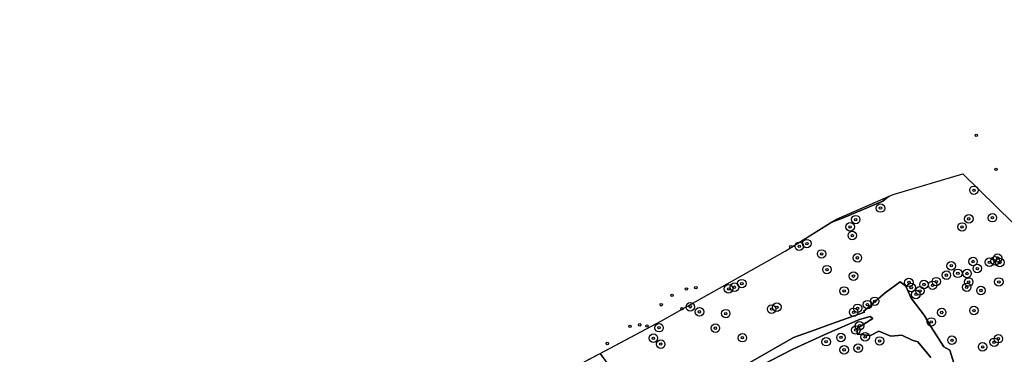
# Model space of a CAD drawing. Header units: inches. Extents: x 149583 to 150390, y 417070 to 417588.
# Tile 3 of 4: x 149583 to 149987, y 417342 to 417480. Entities that reach past the tile are written whole.
import ezdxf

# ---------------------------------------------------------------- set-up
doc = ezdxf.new("R2010")
doc.units = ezdxf.units.IN
doc.header["$MEASUREMENT"] = 0
doc.header["$PDMODE"] = 33
doc.header["$PDSIZE"] = -3
for name, color, linetype in [('Niet gedetecteerde gebieden (D-gebied) (ca. 7.703 m2)', 1, 'Continuous'), ('Onderzoeksgebied Casterens Hoeve Oost (ca. 66.585 m2)', 5, 'Continuous'), ('Significante objecten binnen onderzoeksgebied CHO', 3, 'Continuous'), ('Significante objecten buiten onderzoeksgebied CHO', 1, 'Continuous'), ('Veiligheidsmarge significante objecten', 210, 'Continuous'), ('Verstoorde gebieden (C-gebied) (ca. 5.427 m2)', 40, 'Continuous'), ('Vrijgegeven gebieden (A+B gebied) (ca. 53.455 m2)', 3, 'Continuous')]:
    doc.layers.add(name, color=color, linetype=linetype)

msp = doc.modelspace()

# ---------------------------------------------------------------- linework, layer by layer
at = {"layer": 'Niet gedetecteerde gebieden (D-gebied) (ca. 7.703 m2)'}
msp.add_polyline3d([(149918.48, 417398.12, 0), (149939.86, 417407.35, 0), (149937.42, 417405.48, 0), (149920.94, 417398.52, 0), (149915.89, 417396.5, 0)], close=True, dxfattribs=at)
msp.add_polyline3d([(149816.18, 417340.16, 0), (149821.29, 417342.88, 0), (149837.24, 417320.29, 0)], dxfattribs=at)
at = {"layer": 'Onderzoeksgebied Casterens Hoeve Oost (ca. 66.585 m2)'}
msp.add_lwpolyline([(150226.72, 417480.09), (149805.24, 417176.56), (149671.59, 417070.43), (149633.15, 417120.03), (149608.7, 417153.45), (149596.47, 417168.38), (149586.57, 417185.57), (149582.55, 417198.95), (149618.44, 417222.96), (149702.58, 417272.71), (149738.56, 417298.64), (149750.21, 417306.57), (149787.25, 417323.51), (149805.77, 417334.62), (149846.52, 417356.31), (149897.32, 417384.89), (149918.48, 417398.12), (149941.77, 417408.17), (149970.34, 417416.64), (149990.98, 417396.53)], dxfattribs=at)
at = {"layer": 'Significante objecten binnen onderzoeksgebied CHO'}
for p in [(149974.96, 417409.94), (149936.51, 417402.63), (149982.53, 417398.67), (149924.02, 417394.88), (149926.34, 417397.89), (149970.06, 417394.87), (149972.82, 417398.2), (149924.91, 417391.33), (149903.12, 417386.9), (149906.24, 417388), (149912.32, 417383.75), (149927.02, 417382.16), (149965.6, 417378.91), (149974.58, 417380.64), (149981.31, 417380.36), (149983.66, 417380.94), (149984.68, 417382.09), (149985.59, 417380.26), (149914.49, 417377.31), (149925.4, 417374.64), (149963.61, 417375.04), (149968.31, 417375.79), (149972.11, 417375.71), (149976.33, 417377.75), (149876.46, 417370.09), (149879.49, 417371.56), (149948.2, 417372.07), (149954.39, 417371.2), (149957.96, 417370.89), (149959.45, 417372.39), (149972.78, 417372.23), (149985.19, 417372.26), (149874.05, 417369.39), (149921.57, 417368.53), (149949.14, 417369.94), (149951.07, 417367.12), (149952.74, 417368.57), (149971.96, 417370.06), (149977.82, 417368.74), (149858.31, 417362.03), (149931.14, 417362.94), (149934.14, 417364.31), (149862.07, 417359.96), (149872.88, 417359.23), (149891.75, 417361.08), (149893.91, 417361.86), (149925.48, 417359.78), (149927.12, 417361.42), (149961.69, 417359.69), (149974.95, 417360.49), (149927.91, 417354.22), (149957.42, 417355.8), (149845.45, 417353.43), (149868.61, 417353.25), (149926.38, 417352.48), (149843.14, 417349.11), (149846.14, 417346.69), (149879.73, 417349.33), (149914.16, 417347.68), (149920.26, 417349.43), (149930.23, 417349.66), (149936.16, 417348), (149965.9, 417348.29), (149983.24, 417347.43), (149985, 417348.9), (149921.56, 417344.33), (149927.37, 417345.03), (149978.5, 417345.55)]:
    msp.add_point(p, dxfattribs=at)
at = {"layer": 'Significante objecten buiten onderzoeksgebied CHO'}
for p in [(149975.88, 417432.5), (149983.98, 417418.53), (149899.65, 417386.76), (149850.83, 417366.76), (149856.73, 417369.33), (149860.58, 417369.89), (149846.35, 417362.86), (149854.9, 417361.23), (149833.53, 417353.96), (149837.49, 417354.61), (149840.52, 417354.15), (149824.18, 417346.94)]:
    msp.add_point(p, dxfattribs=at)
at = {"layer": 'Veiligheidsmarge significante objecten', "linetype": 'Continuous', "lineweight": 25}
for centre in [(149974.96, 417409.94), (149936.51, 417402.63), (149926.34, 417397.89), (149972.82, 417398.2), (149982.53, 417398.67), (149924.02, 417394.88), (149970.06, 417394.87), (149924.91, 417391.33), (149903.12, 417386.9), (149906.24, 417388), (149912.32, 417383.75), (149927.02, 417382.16), (149984.68, 417382.09), (149914.49, 417377.31), (149965.6, 417378.91), (149974.58, 417380.64), (149976.33, 417377.75), (149981.31, 417380.36), (149983.66, 417380.94), (149985.59, 417380.26), (149925.4, 417374.64), (149963.61, 417375.04), (149968.31, 417375.79), (149972.11, 417375.71), (149874.05, 417369.39), (149876.46, 417370.09), (149879.49, 417371.56), (149948.2, 417372.07), (149949.14, 417369.94), (149954.39, 417371.2), (149957.96, 417370.89), (149959.45, 417372.39), (149971.96, 417370.06), (149972.78, 417372.23), (149985.19, 417372.26), (149921.57, 417368.53), (149951.07, 417367.12), (149952.74, 417368.57), (149977.82, 417368.74), (149858.31, 417362.03), (149891.75, 417361.08), (149893.91, 417361.86), (149927.12, 417361.42), (149931.14, 417362.94), (149934.14, 417364.31), (149862.07, 417359.96), (149872.88, 417359.23), (149925.48, 417359.78), (149961.69, 417359.69), (149974.95, 417360.49), (149845.45, 417353.43), (149868.61, 417353.25), (149927.91, 417354.22), (149957.42, 417355.8), (149843.14, 417349.11), (149879.73, 417349.33), (149920.26, 417349.43), (149926.38, 417352.48), (149930.23, 417349.66), (149985, 417348.9), (149846.14, 417346.69), (149914.16, 417347.68), (149927.37, 417345.03), (149936.16, 417348), (149965.9, 417348.29), (149978.5, 417345.55), (149983.24, 417347.43), (149921.56, 417344.33)]:
    msp.add_circle(centre, 1.75, dxfattribs=at)
at = {"layer": 'Verstoorde gebieden (C-gebied) (ca. 5.427 m2)'}
for points in [[(149881.2, 417338.22, 0), (149900.81, 417349.46, 0), (149909.61, 417352.62, 0), (149916.36, 417355.03, 0), (149929.92, 417359.88, 0), (149929.56, 417360.16, 0), (149932.67, 417362.84, 0), (149938.41, 417367.74, 0), (149944.57, 417372.26, 0), (149946.92, 417370.53, 0), (149949.18, 417365.54, 0), (149954.48, 417358.59, 0), (149957.16, 417353.89, 0), (149962.53, 417345.6, 0), (149965.03, 417344.14, 0), (149966.67, 417338.8, 0)], [(149957.27, 417341.18, 0), (149951.85, 417347.61, 0), (149949.6, 417348.33, 0), (149945.32, 417350.35, 0), (149940.71, 417349.9, 0), (149935.82, 417352, 0), (149932.36, 417350.25, 0), (149926.92, 417350.8, 0), (149927.04, 417353.29, 0), (149933.4, 417357.18, 0), (149932.23, 417358.08, 0), (149927.92, 417356.76, 0), (149914.63, 417351, 0), (149900.45, 417344.57, 0), (149882.39, 417335.36, 0)]]:
    msp.add_polyline3d(points, dxfattribs=at)
at = {"layer": 'Vrijgegeven gebieden (A+B gebied) (ca. 53.455 m2)'}
for points in [[(149823.3, 417340.03), (149821.29, 417342.88), (149846.52, 417356.31), (149897.32, 417384.89), (149915.89, 417396.5), (149920.94, 417398.52), (149937.42, 417405.48), (149939.86, 417407.35), (149941.77, 417408.17), (149970.34, 417416.64), (149990.98, 417396.53)], [(149966.67, 417338.8), (149965.03, 417344.14), (149962.53, 417345.6), (149957.16, 417353.89), (149954.48, 417358.59), (149949.18, 417365.54), (149946.92, 417370.53), (149944.57, 417372.26), (149938.41, 417367.74), (149932.67, 417362.84), (149929.56, 417360.16), (149929.92, 417359.88), (149916.36, 417355.03), (149909.61, 417352.62), (149900.81, 417349.46), (149881.2, 417338.22)], [(149882.39, 417335.36), (149900.45, 417344.57), (149914.63, 417351), (149927.92, 417356.76), (149932.23, 417358.08), (149933.4, 417357.18), (149927.04, 417353.29), (149926.92, 417350.8), (149932.36, 417350.25), (149935.82, 417352), (149940.71, 417349.9), (149945.32, 417350.35), (149949.6, 417348.33), (149951.85, 417347.61), (149957.27, 417341.18)]]:
    msp.add_lwpolyline(points, dxfattribs=at)

doc.saveas('drawing.dxf')
